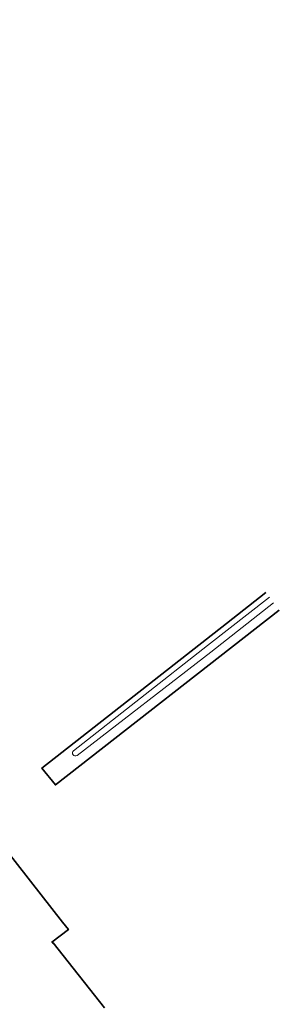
# Model space of a CAD drawing. Header units: metres. Extents: x 101608 to 104514, y 400798 to 405846.
# Tile 111 of 112: x 102202 to 102269, y 405146 to 405399. Entities that reach past the tile are written whole.
import ezdxf

# ---------------------------------------------------------------- set-up
doc = ezdxf.new("R2010")
doc.units = ezdxf.units.M
for name, color, linetype, lineweight in [('B-WE-OG-BEBOUWING-GV', 7, 'Continuous', 35), ('B-WE-OG-TERREIN_ERF-GV', 7, 'Continuous', 18), ('B-WE-OG-WATER_GREPPEL-GV', 160, 'Continuous', 18)]:
    doc.layers.add(name, color=color, linetype=linetype, lineweight=lineweight)

msp = doc.modelspace()

# ---------------------------------------------------------------- linework, layer by layer
at = {"layer": 'B-WE-OG-BEBOUWING-GV'}
msp.add_lwpolyline([(102153.416, 405398.958), (102141.34, 405389.5), (102082.119, 405343.119), (102078.274, 405340.107), (102078.183, 405340.036), (102125.323, 405279.844), (102112.544, 405269.835), (102140.564, 405234.059), (102153.311, 405244.042), (102213.297, 405167.356), (102214.76, 405165.486), (102210.529, 405162.247), (102210.759, 405161.936), (102210.9, 405162.033), (102224.024, 405145.343)], dxfattribs=at)
at = {"layer": 'B-WE-OG-BEBOUWING-GV', "flags": 128}
msp.add_lwpolyline([(102268.914, 405247.415), (102211.458, 405202.552), (102207.974, 405206.88), (102255.35, 405243.99), (102265.479, 405251.923)], dxfattribs=at)
at = {"layer": 'B-WE-OG-TERREIN_ERF-GV', "flags": 128}
for points in [[(102224.024, 405145.343), (102210.9, 405162.033), (102210.759, 405161.936), (102210.529, 405162.247), (102214.76, 405165.486), (102213.297, 405167.356), (102153.311, 405244.042), (102140.564, 405234.059), (102112.544, 405269.835), (102125.323, 405279.844), (102078.183, 405340.036), (102078.274, 405340.107), (102082.119, 405343.119), (102141.34, 405389.5), (102153.416, 405398.958)], [(102265.479, 405251.923), (102255.35, 405243.99), (102207.974, 405206.88), (102211.458, 405202.552), (102268.914, 405247.415)], [(102267.45, 405249.337), (102251.34, 405236.653), (102216.981, 405210.118)]]:
    msp.add_lwpolyline(points, dxfattribs=at)
at = {"layer": 'B-WE-OG-TERREIN_ERF-GV'}
msp.add_lwpolyline([(102216.079, 405211.347), (102250.518, 405238.316), (102266.354, 405250.775)], dxfattribs=at)
msp.add_lwpolyline([(102216.981, 405210.118, -0.9156469), (102216.079, 405211.347)], format="xyb", dxfattribs=at)
at = {"layer": 'B-WE-OG-WATER_GREPPEL-GV', "flags": 128}
for points in [[(102266.354, 405250.775), (102250.518, 405238.316), (102216.079, 405211.347)], [(102216.981, 405210.118), (102251.34, 405236.653), (102267.45, 405249.337)]]:
    msp.add_lwpolyline(points, dxfattribs=at)
at = {"layer": 'B-WE-OG-WATER_GREPPEL-GV'}
msp.add_lwpolyline([(102216.079, 405211.347, 0.9156469), (102216.981, 405210.118)], format="xyb", dxfattribs=at)

doc.saveas('drawing.dxf')
